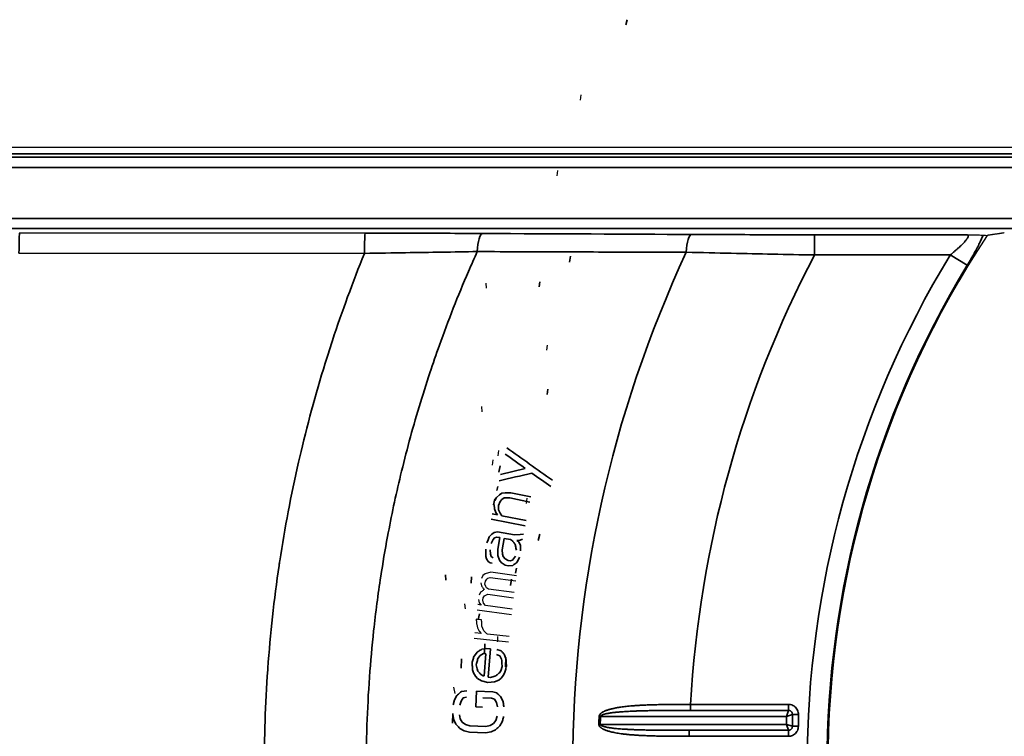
# Model space of a CAD drawing. Header units: millimetres. Extents: x 100 to 2070, y 30 to 1455.
# Tile 58 of 83: x 971 to 1019, y 934 to 969. Entities that reach past the tile are written whole.
import ezdxf

# ---------------------------------------------------------------- set-up
doc = ezdxf.new("R2010")
doc.units = ezdxf.units.MM
doc.header["$LTSCALE"] = 5
doc.layers.add('_Sichtbarkanten', color=7, linetype='Continuous', lineweight=25)
doc.layers.add('Sichtbar schmal (ISO)', color=7, linetype='Continuous', lineweight=35)

msp = doc.modelspace()

# ---------------------------------------------------------------- linework, layer by layer
at = {"layer": '_Sichtbarkanten'}
for p, q in [((998.509, 965.763), (998.474, 965.506)), ((511.156, 963.173), (1605.156, 963.173)), ((997.364, 962.022), (997.337, 961.766)), ((993.854, 956.214), (993.846, 956.47)), ((996.86, 953.412), (996.826, 953.155)), ((993.647, 950.116), (993.634, 950.374)), ((994.448, 948.203), (994.414, 947.945)), ((994.169, 947.744), (994.142, 947.486)), ((995.852, 945.855), (995.818, 945.597)), ((994.076, 942.197), (993.798, 942.129)), ((995.341, 942.028), (994.076, 942.197)), ((993.679, 942.039), (993.606, 941.892)), ((993.798, 942.129), (993.679, 942.039)), ((993.782, 941.605), (993.803, 941.76)), ((993.803, 941.76), (993.869, 941.856)), ((993.869, 941.856), (993.929, 941.901)), ((993.929, 941.901), (994.041, 941.938)), ((994.041, 941.938), (995.307, 941.77)), ((993.569, 941.213), (993.496, 941.066)), ((993.578, 941.685), (993.61, 941.523)), ((993.821, 941.495), (993.782, 941.605)), ((993.867, 941.436), (993.821, 941.495)), ((993.966, 941.371), (993.867, 941.436)), ((995.231, 941.202), (993.966, 941.371)), ((993.468, 940.859), (993.5, 940.697)), ((993.679, 940.831), (993.693, 940.934)), ((993.711, 940.669), (993.679, 940.831)), ((993.693, 940.934), (993.759, 941.03)), ((993.759, 941.03), (993.819, 941.075)), ((993.819, 941.075), (993.931, 941.112)), ((993.931, 941.112), (995.196, 940.944)), ((992.827, 940.39), (992.79, 940.647)), ((993.399, 940.343), (995.086, 940.118)), ((993.592, 940.58), (993.434, 940.601)), ((993.5, 940.697), (993.592, 940.58)), ((993.803, 940.552), (993.711, 940.669)), ((995.121, 940.376), (993.803, 940.552)), ((993.616, 939.851), (993.351, 939.879)), ((993.377, 939.614), (993.414, 939.453)), ((993.414, 939.453), (993.504, 939.287)), ((993.504, 939.287), (993.599, 939.172)), ((993.721, 939.317), (993.636, 939.535)), ((993.254, 938.946), (994.947, 938.77)), ((993.599, 939.172), (993.281, 939.205)), ((994.974, 939.029), (993.916, 939.139)), ((994.423, 938.77), (994.415, 939.03)), ((992.316, 936.219), (992.249, 936.524))]:
    msp.add_line(p, q, dxfattribs=at)
msp.add_arc((1058.156, 932.673), 47.457, 146.5611, 213.4389, dxfattribs=at)
for points, knots in [([(1017.553, 958.859), (1017.569, 958.858), (1017.584, 958.858), (1017.783, 958.856), (1017.946, 958.853), (1018.143, 958.848), (1018.2, 958.847), (1018.292, 958.843), (1018.327, 958.841), (1018.352, 958.84)], [-0.1392023, -0.1392023, -0.1392023, -0.1392023, -0.1334216, -0.1334216, -0.0665645, -0.0665645, -0.0331697, -0.0331697, -0.000001, -0.000001, -0.000001, -0.000001]), ([(1018.352, 958.84), (1018.385, 958.837), (1018.419, 958.834), (1018.453, 958.832), (1018.487, 958.829), (1018.521, 958.826), (1018.554, 958.824)], [0, 0, 0, 0, 0.5, 0.5, 0.5, 1, 1, 1, 1])]:
    msp.add_open_spline(points, degree=3, knots=knots, dxfattribs=at)
msp.add_rational_spline([(1019.401, 958.95), (1018.98, 958.887), (1018.554, 958.824)], [1.00023596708, 1.00023894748, 1.0001792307], degree=2, dxfattribs=at)
for points in [[(993.748, 941.347), (993.728, 941.332), (993.688, 941.303), (993.629, 941.258), (993.589, 941.228), (993.569, 941.213)], [(993.61, 941.523), (993.626, 941.504), (993.656, 941.464), (993.702, 941.406), (993.733, 941.367), (993.748, 941.347)], [(993.351, 939.879), (993.354, 939.849), (993.36, 939.791), (993.369, 939.703), (993.374, 939.644), (993.377, 939.614)], [(993.636, 939.535), (993.634, 939.57), (993.63, 939.64), (993.623, 939.746), (993.618, 939.816), (993.616, 939.851)], [(993.916, 939.139), (993.895, 939.159), (993.851, 939.198), (993.786, 939.258), (993.742, 939.297), (993.721, 939.317)]]:
    msp.add_open_spline(points, degree=3, dxfattribs=at)
at = {"layer": 'Sichtbar schmal (ISO)'}
for p, q in [((1000.791, 969.473), (1000.74, 969.22)), ((1605.631, 962.848), (510.68, 962.848)), ((510.846, 962.681), (1605.465, 962.681)), ((1605.465, 962.181), (510.846, 962.181)), ((510.864, 959.664), (1605.447, 959.664)), ((1605.447, 959.164), (510.864, 959.164)), ((987.875, 958.938), (970.835, 958.948)), ((1017.553, 958.859), (1010.036, 958.859)), ((1010.036, 958.859), (1010.036, 957.859)), ((987.84, 957.938), (970.8, 957.948)), ((998.005, 957.807), (997.953, 957.5)), ((1016.732, 957.859), (1010.036, 957.859)), ((1016.732, 957.859), (1017.571, 957.349)), ((996.495, 956.538), (996.452, 956.283)), ((996.892, 951.231), (996.849, 950.974)), ((994.527, 947.451), (994.475, 947.143)), ((995.768, 947.325), (994.55, 947.022)), ((994.417, 946.441), (994.376, 946.237)), ((994.621, 946.103), (994.496, 946.022)), ((994.787, 946.123), (994.621, 946.103)), ((995.058, 946.122), (994.787, 946.123)), ((996.049, 945.922), (995.058, 946.122)), ((994.271, 945.829), (994.2, 945.525)), ((994.361, 945.89), (994.278, 945.747)), ((994.496, 946.022), (994.361, 945.89)), ((994.445, 945.501), (994.538, 945.695)), ((994.538, 945.695), (994.611, 945.787)), ((994.611, 945.787), (994.736, 945.868)), ((994.736, 945.868), (995.007, 945.866)), ((995.007, 945.866), (995.998, 945.667)), ((994.236, 945.543), (994.247, 945.328)), ((994.247, 945.328), (994.321, 945.154)), ((994.321, 945.154), (994.405, 945.031)), ((994.456, 945.286), (994.445, 945.501)), ((994.529, 945.112), (994.456, 945.286)), ((994.613, 944.989), (994.529, 945.112)), ((994.093, 944.828), (995.761, 944.492)), ((994.405, 945.031), (994.144, 945.084)), ((995.813, 944.748), (994.613, 944.989)), ((994.242, 944.168), (994.119, 944.083)), ((994.408, 944.193), (994.242, 944.168)), ((995.247, 944.051), (994.408, 944.193)), ((994.119, 944.083), (993.988, 943.947)), ((994.094, 943.612), (994.181, 943.809)), ((994.181, 943.809), (994.251, 943.903)), ((994.251, 943.903), (994.364, 943.936)), ((994.364, 943.936), (994.521, 943.91)), ((994.521, 943.91), (994.426, 943.345)), ((994.636, 943.309), (994.731, 943.874)), ((994.731, 943.874), (995.046, 943.821)), ((995.046, 943.821), (995.142, 943.752)), ((995.518, 944.058), (995.247, 944.051)), ((995.361, 943.768), (995.527, 943.792)), ((995.457, 943.699), (995.361, 943.768)), ((995.536, 943.527), (995.457, 943.699)), ((995.684, 944.083), (995.518, 944.058)), ((995.527, 943.792), (995.64, 943.826)), ((996.483, 944.079), (996.412, 943.775)), ((994.059, 943.09), (994.041, 943.304)), ((994.653, 943.095), (994.636, 943.309)), ((993.823, 942.971), (993.858, 942.86)), ((993.858, 942.86), (993.946, 942.739)), ((993.946, 942.739), (994.042, 942.67)), ((994.042, 942.67), (994.147, 942.652)), ((994.094, 942.978), (994.059, 943.09)), ((994.19, 942.909), (994.094, 942.978)), ((994.426, 943.028), (994.496, 942.805)), ((994.496, 942.805), (994.584, 942.684)), ((994.584, 942.684), (994.776, 942.546)), ((994.689, 942.983), (994.653, 943.095)), ((994.776, 942.863), (994.689, 942.983)), ((994.925, 942.785), (994.776, 942.863)), ((995.03, 942.767), (994.925, 942.785)), ((995.143, 942.801), (995.03, 942.767)), ((995.283, 942.989), (995.143, 942.801)), ((995.336, 942.663), (995.405, 942.757)), ((995.405, 942.757), (995.493, 942.953)), ((994.776, 942.546), (994.934, 942.519)), ((994.934, 942.519), (995.152, 942.535)), ((995.342, 942.41), (995.29, 942.154)), ((991.848, 941.818), (991.834, 942.077)), ((993.12, 941.981), (993.107, 941.669)), ((995.092, 941.862), (995.04, 941.554)), ((993.508, 940.152), (993.456, 939.844)), ((993.844, 938.437), (993.628, 938.401)), ((993.783, 938.663), (993.763, 938.194)), ((994.056, 938.421), (993.844, 938.437)), ((993.949, 937.019), (994.056, 938.421)), ((994.583, 938.328), (994.375, 938.396)), ((992.635, 937.927), (992.616, 937.459)), ((993.404, 938.262), (993.225, 938.014)), ((993.433, 937.946), (993.551, 938.094)), ((993.551, 938.094), (993.718, 938.186)), ((993.718, 938.186), (993.824, 938.177)), ((993.824, 938.177), (993.741, 937.087)), ((994.355, 938.137), (994.51, 938.073)), ((994.51, 938.073), (994.604, 937.909)), ((994.82, 937.944), (994.73, 938.16)), ((994.82, 937.993), (994.801, 937.525)), ((993.177, 937.391), (993.218, 937.231)), ((993.393, 937.427), (993.356, 937.639)), ((993.439, 937.319), (993.393, 937.427)), ((994.56, 937.338), (994.499, 937.238)), ((994.629, 937.541), (994.56, 937.338)), ((993.218, 937.231), (993.313, 937.067)), ((993.313, 937.067), (993.411, 936.955)), ((993.411, 936.955), (993.615, 936.835)), ((993.688, 937.091), (993.586, 937.151)), ((993.615, 936.835), (993.929, 936.759)), ((993.741, 937.087), (993.688, 937.091)), ((994.055, 937.011), (993.949, 937.019)), ((994.218, 937.05), (994.055, 937.011)), ((994.328, 937.094), (994.218, 937.05)), ((994.251, 936.787), (994.471, 936.874)), ((994.471, 936.874), (994.585, 936.97)), ((994.585, 936.97), (994.703, 937.118)), ((994.703, 937.118), (994.768, 937.269)), ((992.89, 936.354), (992.622, 936.313)), ((993.929, 936.759), (994.251, 936.787)), ((992.286, 935.91), (992.222, 935.652)), ((992.401, 936.113), (992.286, 935.91)), ((992.603, 935.844), (992.716, 935.996)), ((992.716, 935.996), (992.877, 936.042)), ((993.368, 936.335), (993.336, 935.554)), ((994.165, 936.302), (993.368, 936.335)), ((993.674, 936.009), (994.099, 935.992)), ((994.099, 935.992), (994.257, 935.933)), ((994.376, 936.241), (994.165, 936.302)), ((994.257, 935.933), (994.357, 935.773)), ((994.678, 935.812), (994.58, 936.024)), ((992.541, 935.639), (992.603, 935.844)), ((993.336, 935.554), (993.655, 935.541)), ((994.357, 935.773), (994.401, 935.563)), ((1008.751, 935.679), (1003.926, 935.679)), ((1003.926, 935.679), (1003.926, 935.383)), ((1008.751, 935.383), (1003.926, 935.383)), ((1008.751, 935.383), (1008.652, 935.087)), ((1008.751, 935.679), (1008.751, 935.383)), ((992.205, 935.228), (992.186, 934.76)), ((992.203, 935.183), (992.246, 934.921)), ((992.246, 934.921), (992.344, 934.708)), ((992.567, 934.96), (992.522, 935.17)), ((992.667, 934.799), (992.567, 934.96)), ((994.382, 935.094), (994.321, 934.888)), ((999.416, 935.09), (999.483, 935.087)), ((1008.652, 935.087), (999.483, 935.087)), ((1008.948, 935.186), (1008.652, 935.087)), ((1008.652, 934.694), (1008.652, 935.087)), ((1009.244, 935.186), (1008.948, 935.186)), ((1008.948, 934.596), (1008.948, 935.186)), ((1009.244, 934.596), (1009.244, 935.186)), ((992.548, 934.491), (992.756, 934.379)), ((992.822, 934.689), (992.667, 934.799)), ((993.032, 934.628), (992.822, 934.689)), ((993.83, 934.595), (993.032, 934.628)), ((994.044, 934.639), (993.83, 934.595)), ((994.208, 934.736), (994.044, 934.639)), ((994.085, 934.324), (994.301, 934.42)), ((994.321, 934.888), (994.208, 934.736)), ((994.523, 934.619), (994.637, 934.823)), ((999.468, 934.694), (1008.652, 934.694)), ((1008.751, 934.399), (1008.652, 934.694)), ((1008.948, 934.596), (1008.652, 934.694)), ((1009.244, 934.596), (1008.948, 934.596)), ((992.756, 934.379), (993.02, 934.316)), ((993.02, 934.316), (993.817, 934.283)), ((993.817, 934.283), (994.085, 934.324)), ((1003.862, 934.103), (1003.862, 934.399)), ((1003.862, 934.399), (1008.751, 934.399)), ((1003.862, 934.103), (1008.751, 934.103)), ((1008.751, 934.103), (1008.751, 934.399))]:
    msp.add_line(p, q, dxfattribs=at)
for radius, start, end in [(60.041, 155.05667, 204.94333), (54.312, 152.3724, 176.8271), (48.479, 148.6998, 211.3002), (47.498, 148.6998, 211.3002), (58.79, 177.64344, 178.02709), (58.723, 177.64344, 178.02709)]:
    msp.add_arc((1058.156, 932.673), radius, start, end, dxfattribs=at)
for centre, major_axis, ratio, start_param, end_param in [((970.835, 957.948), (0.001, 1), 0.034899, 0.017464, 1.570797), ((987.875, 957.938), (0.001, 1), 0.034899, 0.017464, 1.570818), ((993.672, 957.922), (0.005, 1), 0.268648, 0.018119, 1.467477), ((675.689, 960.725), (-356.347, 1.963), 0.000323, 2.673307, 2.742089), ((1003.975, 957.873), (0.005, 1), 0.262162, 0.018086, 1.45095), ((1350.279, 690.414), (1333.475, -966.517), 0.000022, 4.442551, 4.443314), ((1369.759, 682.525), (-1398.136, 992.251), 0.000123, 1.299419, 1.301088), ((1318.92, 1021.088), (1243.919, 285.238), 0.00002, 1.833319, 1.834665), ((1378.475, 683.756), (1426.649, -982.659), 0.000023, 4.441061, 4.441745), ((999.468, 934.697), (0.3, -0.01), 0.007759, 4.4866, 4.712389)]:
    msp.add_ellipse(centre, major_axis=major_axis, ratio=ratio, start_param=start_param, end_param=end_param, dxfattribs=at)
for points in [[(993.672, 958.922), (993.068, 958.925), (991.835, 958.93), (990.041, 958.935), (988.62, 958.937), (987.875, 958.938)], [(993.988, 943.947), (993.977, 943.914), (993.953, 943.847), (993.919, 943.747), (993.895, 943.681), (993.884, 943.648)], [(995.142, 943.752), (995.157, 943.732), (995.186, 943.692), (995.23, 943.631), (995.259, 943.591), (995.273, 943.571)], [(993.832, 943.34), (993.831, 943.299), (993.829, 943.217), (993.826, 943.094), (993.824, 943.012), (993.823, 942.971)], [(994.426, 943.345), (994.426, 943.31), (994.426, 943.239), (994.426, 943.133), (994.426, 943.063), (994.426, 943.028)], [(995.273, 943.571), (995.28, 943.541), (995.294, 943.48), (995.314, 943.388), (995.328, 943.327), (995.335, 943.297)], [(995.545, 943.261), (995.544, 943.291), (995.542, 943.35), (995.539, 943.438), (995.537, 943.497), (995.536, 943.527)], [(995.152, 942.535), (995.173, 942.549), (995.213, 942.578), (995.275, 942.62), (995.315, 942.649), (995.336, 942.663)], [(993.628, 938.401), (993.603, 938.386), (993.554, 938.355), (993.479, 938.309), (993.429, 938.277), (993.404, 938.262)], [(994.73, 938.16), (994.714, 938.179), (994.681, 938.216), (994.632, 938.272), (994.599, 938.31), (994.583, 938.328)], [(993.225, 938.014), (993.217, 937.98), (993.199, 937.912), (993.174, 937.809), (993.157, 937.741), (993.148, 937.707)], [(993.356, 937.639), (993.365, 937.673), (993.382, 937.741), (993.408, 937.844), (993.425, 937.912), (993.433, 937.946)], [(994.604, 937.909), (994.607, 937.868), (994.612, 937.786), (994.621, 937.664), (994.626, 937.582), (994.629, 937.541)], [(994.845, 937.577), (994.843, 937.618), (994.837, 937.699), (994.829, 937.822), (994.823, 937.904), (994.82, 937.944)], [(993.148, 937.707), (993.151, 937.672), (993.158, 937.602), (993.168, 937.496), (993.174, 937.426), (993.177, 937.391)], [(993.586, 937.151), (993.569, 937.17), (993.537, 937.207), (993.488, 937.263), (993.455, 937.3), (993.439, 937.319)], [(994.768, 937.269), (994.777, 937.304), (994.794, 937.372), (994.82, 937.474), (994.837, 937.543), (994.845, 937.577)], [(994.499, 937.238), (994.48, 937.222), (994.442, 937.19), (994.385, 937.142), (994.347, 937.11), (994.328, 937.094)], [(992.622, 936.313), (992.597, 936.291), (992.548, 936.246), (992.475, 936.18), (992.425, 936.136), (992.401, 936.113)], [(994.58, 936.024), (994.557, 936.048), (994.512, 936.097), (994.444, 936.169), (994.399, 936.217), (994.376, 936.241)], [(994.72, 935.55), (994.716, 935.579), (994.706, 935.637), (994.692, 935.724), (994.682, 935.783), (994.678, 935.812)], [(1009.244, 935.186), (1009.244, 935.218), (1009.238, 935.284), (1009.205, 935.391), (1009.141, 935.495), (1009.059, 935.576), (1008.969, 935.633), (1008.862, 935.671), (1008.789, 935.679), (1008.751, 935.679)], [(994.637, 934.823), (994.644, 934.852), (994.659, 934.909), (994.68, 934.995), (994.694, 935.053), (994.701, 935.081)], [(992.344, 934.708), (992.366, 934.684), (992.412, 934.636), (992.48, 934.564), (992.525, 934.516), (992.548, 934.491)], [(994.301, 934.42), (994.326, 934.442), (994.375, 934.486), (994.449, 934.553), (994.498, 934.597), (994.523, 934.619)], [(1008.751, 934.103), (1008.783, 934.103), (1008.849, 934.109), (1008.955, 934.142), (1009.06, 934.205), (1009.14, 934.287), (1009.198, 934.378), (1009.235, 934.484), (1009.244, 934.558), (1009.244, 934.596)]]:
    msp.add_open_spline(points, degree=3, dxfattribs=at)
for points, knots in [([(1010.036, 958.859), (1009.376, 958.859), (1008.712, 958.859), (1008.061, 958.86), (1007.41, 958.861), (1006.773, 958.862), (1006.097, 958.864), (1005.421, 958.866), (1004.707, 958.869), (1003.975, 958.872)], [0, 0, 0, 0, 0.3333333, 0.3333333, 0.3333333, 0.6666667, 0.6666667, 0.6666667, 1, 1, 1, 1]), ([(1016.732, 957.859), (1016.752, 957.875), (1016.771, 957.89), (1016.79, 957.906), (1016.84, 957.948), (1016.889, 957.99), (1016.936, 958.03), (1016.958, 958.049), (1016.979, 958.067), (1017, 958.086), (1017.04, 958.121), (1017.079, 958.156), (1017.116, 958.189), (1017.139, 958.211), (1017.162, 958.231), (1017.184, 958.252), (1017.214, 958.28), (1017.243, 958.308), (1017.271, 958.335), (1017.294, 958.358), (1017.316, 958.379), (1017.337, 958.401), (1017.359, 958.423), (1017.379, 958.444), (1017.399, 958.465), (1017.42, 958.488), (1017.44, 958.509), (1017.458, 958.53), (1017.472, 958.546), (1017.485, 958.561), (1017.497, 958.576), (1017.515, 958.597), (1017.531, 958.617), (1017.545, 958.637), (1017.553, 958.647), (1017.56, 958.658), (1017.567, 958.668), (1017.581, 958.688), (1017.592, 958.707), (1017.601, 958.724), (1017.605, 958.731), (1017.608, 958.738), (1017.611, 958.745), (1017.619, 958.763), (1017.623, 958.779), (1017.625, 958.793), (1017.625, 958.797), (1017.625, 958.801), (1017.625, 958.804), (1017.625, 958.818), (1017.62, 958.83), (1017.612, 958.839), (1017.61, 958.84), (1017.609, 958.841), (1017.607, 958.843), (1017.596, 958.851), (1017.58, 958.857), (1017.558, 958.858), (1017.556, 958.858), (1017.554, 958.858), (1017.553, 958.859)], [0.0000002, 0.0000002, 0.0000002, 0.0000002, 0.0271265, 0.0271265, 0.0271265, 0.1, 0.1, 0.1, 0.1340854, 0.1340854, 0.1340854, 0.2, 0.2, 0.2, 0.2416675, 0.2416675, 0.2416675, 0.3, 0.3, 0.3, 0.3488419, 0.3488419, 0.3488419, 0.4, 0.4, 0.4, 0.4566187, 0.4566187, 0.4566187, 0.5, 0.5, 0.5, 0.563892, 0.563892, 0.563892, 0.6, 0.6, 0.6, 0.6706682, 0.6706682, 0.6706682, 0.7, 0.7, 0.7, 0.7787575, 0.7787575, 0.7787575, 0.8, 0.8, 0.8, 0.8859904, 0.8859904, 0.8859904, 0.9, 0.9, 0.9, 0.992824, 0.992824, 0.992824, 0.999994, 0.999994, 0.999994, 0.999994]), ([(1017.571, 957.349), (1017.635, 957.454), (1017.755, 957.657), (1017.919, 957.944), (1018.062, 958.21), (1018.183, 958.451), (1018.281, 958.664), (1018.331, 958.784), (1018.352, 958.84)], [0.0000001, 0.0000001, 0.0000001, 0.0000001, 0.1666667, 0.3333333, 0.5, 0.6666667, 0.8333333, 0.9999992, 0.9999992, 0.9999992, 0.9999992]), ([(987.84, 907.408), (987.396, 908.502), (986.981, 909.606), (986.595, 910.72), (986.423, 911.217), (986.257, 911.715), (986.097, 912.216), (985.707, 913.435), (985.352, 914.666), (985.032, 915.906), (984.925, 916.319), (984.823, 916.732), (984.724, 917.146), (984.405, 918.489), (984.127, 919.841), (983.891, 921.2), (983.836, 921.521), (983.782, 921.842), (983.731, 922.164), (983.5, 923.624), (983.316, 925.092), (983.182, 926.565), (983.161, 926.789), (983.142, 927.014), (983.123, 927.239), (982.995, 928.812), (982.923, 930.39), (982.907, 931.969), (982.905, 932.095), (982.904, 932.221), (982.904, 932.347), (982.896, 934.026), (982.951, 935.707), (983.068, 937.381), (983.07, 937.407), (983.072, 937.433), (983.074, 937.458), (983.195, 939.158), (983.381, 940.85), (983.633, 942.541), (983.644, 942.614), (983.655, 942.688), (983.666, 942.761), (983.912, 944.379), (984.217, 945.997), (984.593, 947.637), (984.633, 947.81), (984.673, 947.984), (984.714, 948.157), (985.082, 949.703), (985.51, 951.265), (985.997, 952.813), (986.084, 953.09), (986.172, 953.366), (986.263, 953.641), (986.737, 955.082), (987.261, 956.512), (987.84, 957.938)], [0, 0, 0, 0, 0.06915, 0.06915, 0.06915, 0.1, 0.1, 0.1, 0.17505, 0.17505, 0.17505, 0.2, 0.2, 0.2, 0.280898, 0.280898, 0.280898, 0.3, 0.3, 0.3, 0.386753, 0.386753, 0.386753, 0.4, 0.4, 0.4, 0.492608, 0.492608, 0.492608, 0.5, 0.5, 0.5, 0.598477, 0.598477, 0.598477, 0.6, 0.6, 0.6, 0.7, 0.7, 0.7, 0.704345, 0.704345, 0.704345, 0.8, 0.8, 0.8, 0.810105, 0.810105, 0.810105, 0.9, 0.9, 0.9, 0.916053, 0.916053, 0.916053, 1, 1, 1, 1]), ([(993.406, 958.027), (992.826, 958.018), (992.233, 958.009), (991.65, 957.999), (991.066, 957.99), (990.492, 957.981), (989.865, 957.971), (989.237, 957.961), (988.554, 957.95), (987.84, 957.938)], [0, 0, 0, 0, 0.3333333, 0.3333333, 0.3333333, 0.6666667, 0.6666667, 0.6666667, 1, 1, 1, 1]), ([(993.406, 907.319), (993.344, 907.455), (993.283, 907.59), (993.223, 907.726), (992.647, 909.024), (992.117, 910.34), (991.634, 911.67), (991.547, 911.908), (991.462, 912.146), (991.379, 912.385), (990.947, 913.621), (990.555, 914.868), (990.203, 916.128), (990.105, 916.476), (990.011, 916.825), (989.92, 917.175), (989.617, 918.336), (989.349, 919.506), (989.115, 920.683), (989.023, 921.143), (988.937, 921.604), (988.856, 922.066), (988.667, 923.142), (988.508, 924.222), (988.377, 925.306), (988.308, 925.878), (988.247, 926.451), (988.194, 927.026), (988.103, 928.005), (988.036, 928.986), (987.993, 929.97), (987.963, 930.653), (987.944, 931.337), (987.937, 932.022), (987.928, 932.899), (987.937, 933.776), (987.965, 934.652), (987.991, 935.444), (988.032, 936.236), (988.088, 937.026), (988.142, 937.79), (988.211, 938.554), (988.294, 939.316), (988.391, 940.211), (988.508, 941.104), (988.645, 942), (988.746, 942.653), (988.857, 943.308), (988.98, 943.965), (989.167, 944.967), (989.381, 945.974), (989.624, 946.986), (989.758, 947.546), (989.901, 948.108), (990.052, 948.671), (990.356, 949.797), (990.696, 950.928), (991.069, 952.051), (991.219, 952.503), (991.374, 952.953), (991.534, 953.401), (991.974, 954.629), (992.453, 955.843), (992.971, 957.044), (993.113, 957.373), (993.258, 957.7), (993.406, 958.027)], [0, 0, 0, 0, 0.008623, 0.008623, 0.008623, 0.090909, 0.090909, 0.090909, 0.105629, 0.105629, 0.105629, 0.181818, 0.181818, 0.181818, 0.202874, 0.202874, 0.202874, 0.272727, 0.272727, 0.272727, 0.300046, 0.300046, 0.300046, 0.363636, 0.363636, 0.363636, 0.397236, 0.397236, 0.397236, 0.454545, 0.454545, 0.454545, 0.494391, 0.494391, 0.494391, 0.545455, 0.545455, 0.545455, 0.59165, 0.59165, 0.59165, 0.636364, 0.636364, 0.636364, 0.6889, 0.6889, 0.6889, 0.727273, 0.727273, 0.727273, 0.785788, 0.785788, 0.785788, 0.818182, 0.818182, 0.818182, 0.883039, 0.883039, 0.883039, 0.909091, 0.909091, 0.909091, 0.980481, 0.980481, 0.980481, 1, 1, 1, 1]), ([(1003.715, 957.993), (1002.981, 957.996), (1002.268, 957.998), (1001.59, 958), (1000.911, 958.002), (1000.267, 958.004), (999.623, 958.006), (998.979, 958.008), (998.336, 958.01), (997.676, 958.012), (997.017, 958.014), (996.34, 958.017), (995.63, 958.019), (994.92, 958.021), (994.177, 958.024), (993.406, 958.027)], [0, 0, 0, 0, 0.2, 0.2, 0.2, 0.4, 0.4, 0.4, 0.6, 0.6, 0.6, 0.8, 0.8, 0.8, 1, 1, 1, 1]), ([(1010.036, 957.859), (1009.35, 957.873), (1008.657, 957.887), (1007.979, 957.902), (1007.3, 957.916), (1006.636, 957.93), (1005.93, 957.945), (1005.224, 957.96), (1004.478, 957.977), (1003.715, 957.993)], [0, 0, 0, 0, 0.3333333, 0.3333333, 0.3333333, 0.6666667, 0.6666667, 0.6666667, 1, 1, 1, 1]), ([(1003.926, 935.679), (1003.82, 935.679), (1003.713, 935.679), (1003.607, 935.679), (1003.5, 935.679), (1003.393, 935.678), (1003.286, 935.678), (1003.178, 935.677), (1003.07, 935.676), (1002.962, 935.675), (1002.855, 935.674), (1002.749, 935.673), (1002.645, 935.672), (1002.541, 935.67), (1002.439, 935.668), (1002.339, 935.666), (1002.24, 935.664), (1002.144, 935.662), (1002.051, 935.659), (1001.959, 935.656), (1001.87, 935.653), (1001.787, 935.65), (1001.703, 935.647), (1001.624, 935.643), (1001.549, 935.64), (1001.474, 935.636), (1001.404, 935.632), (1001.338, 935.628), (1001.271, 935.624), (1001.208, 935.619), (1001.148, 935.615), (1001.088, 935.61), (1001.031, 935.606), (1000.977, 935.601), (1000.923, 935.596), (1000.871, 935.591), (1000.821, 935.586), (1000.772, 935.581), (1000.725, 935.575), (1000.68, 935.57), (1000.635, 935.565), (1000.592, 935.559), (1000.551, 935.554), (1000.511, 935.548), (1000.472, 935.543), (1000.435, 935.537), (1000.398, 935.531), (1000.363, 935.525), (1000.329, 935.52), (1000.295, 935.514), (1000.263, 935.508), (1000.233, 935.502), (1000.202, 935.496), (1000.173, 935.49), (1000.145, 935.484), (1000.117, 935.478), (1000.09, 935.472), (1000.064, 935.466), (1000.039, 935.46), (1000.014, 935.454), (999.99, 935.447), (999.966, 935.441), (999.943, 935.435), (999.921, 935.428), (999.899, 935.422), (999.877, 935.416), (999.856, 935.409), (999.836, 935.402), (999.816, 935.396), (999.797, 935.389), (999.778, 935.382), (999.76, 935.376), (999.743, 935.369), (999.726, 935.362), (999.709, 935.355), (999.693, 935.348), (999.678, 935.342), (999.663, 935.335), (999.648, 935.328), (999.634, 935.321), (999.62, 935.314), (999.607, 935.307), (999.594, 935.299), (999.582, 935.292), (999.57, 935.285), (999.559, 935.278), (999.548, 935.271), (999.539, 935.264), (999.529, 935.257), (999.52, 935.251), (999.512, 935.244), (999.504, 935.237), (999.496, 935.231), (999.489, 935.225), (999.482, 935.218), (999.476, 935.212), (999.47, 935.206), (999.465, 935.2), (999.46, 935.194), (999.455, 935.188), (999.45, 935.182), (999.446, 935.176), (999.443, 935.17), (999.439, 935.164), (999.436, 935.159), (999.433, 935.153), (999.43, 935.147), (999.427, 935.141), (999.425, 935.135), (999.423, 935.129), (999.42, 935.122), (999.419, 935.115), (999.417, 935.107), (999.416, 935.099), (999.416, 935.09)], [0, 0, 0, 0, 0.0263158, 0.0263158, 0.0263158, 0.0526316, 0.0526316, 0.0526316, 0.0789474, 0.0789474, 0.0789474, 0.1052632, 0.1052632, 0.1052632, 0.1315789, 0.1315789, 0.1315789, 0.1578947, 0.1578947, 0.1578947, 0.1842105, 0.1842105, 0.1842105, 0.2105263, 0.2105263, 0.2105263, 0.2368421, 0.2368421, 0.2368421, 0.2631579, 0.2631579, 0.2631579, 0.2894737, 0.2894737, 0.2894737, 0.3157895, 0.3157895, 0.3157895, 0.3421053, 0.3421053, 0.3421053, 0.3684211, 0.3684211, 0.3684211, 0.3947368, 0.3947368, 0.3947368, 0.4210526, 0.4210526, 0.4210526, 0.4473684, 0.4473684, 0.4473684, 0.4736842, 0.4736842, 0.4736842, 0.5, 0.5, 0.5, 0.5263158, 0.5263158, 0.5263158, 0.5526316, 0.5526316, 0.5526316, 0.5789474, 0.5789474, 0.5789474, 0.6052632, 0.6052632, 0.6052632, 0.6315789, 0.6315789, 0.6315789, 0.6578947, 0.6578947, 0.6578947, 0.6842105, 0.6842105, 0.6842105, 0.7105263, 0.7105263, 0.7105263, 0.7368421, 0.7368421, 0.7368421, 0.7631579, 0.7631579, 0.7631579, 0.7894737, 0.7894737, 0.7894737, 0.8157895, 0.8157895, 0.8157895, 0.8421053, 0.8421053, 0.8421053, 0.8684211, 0.8684211, 0.8684211, 0.8947368, 0.8947368, 0.8947368, 0.9210526, 0.9210526, 0.9210526, 0.9473684, 0.9473684, 0.9473684, 0.9736842, 0.9736842, 0.9736842, 1, 1, 1, 1]), ([(1003.926, 935.383), (1003.822, 935.383), (1003.717, 935.383), (1003.611, 935.383), (1003.506, 935.383), (1003.401, 935.383), (1003.295, 935.382), (1003.189, 935.382), (1003.082, 935.382), (1002.977, 935.381), (1002.871, 935.38), (1002.767, 935.38), (1002.664, 935.379), (1002.562, 935.378), (1002.461, 935.377), (1002.363, 935.376), (1002.265, 935.375), (1002.17, 935.374), (1002.079, 935.373), (1001.988, 935.371), (1001.901, 935.37), (1001.818, 935.368), (1001.736, 935.366), (1001.658, 935.364), (1001.584, 935.363), (1001.511, 935.361), (1001.442, 935.359), (1001.376, 935.357), (1001.311, 935.354), (1001.249, 935.352), (1001.19, 935.35), (1001.131, 935.348), (1001.075, 935.345), (1001.021, 935.343), (1000.967, 935.34), (1000.916, 935.338), (1000.868, 935.335), (1000.819, 935.333), (1000.773, 935.33), (1000.728, 935.327), (1000.684, 935.325), (1000.642, 935.322), (1000.602, 935.319), (1000.562, 935.316), (1000.524, 935.314), (1000.487, 935.311), (1000.451, 935.308), (1000.416, 935.305), (1000.383, 935.302), (1000.35, 935.299), (1000.318, 935.296), (1000.288, 935.293), (1000.258, 935.29), (1000.229, 935.287), (1000.201, 935.284), (1000.174, 935.281), (1000.147, 935.278), (1000.122, 935.275), (1000.097, 935.272), (1000.072, 935.269), (1000.049, 935.266), (1000.025, 935.263), (1000.002, 935.26), (999.981, 935.256), (999.959, 935.253), (999.937, 935.25), (999.917, 935.247), (999.897, 935.243), (999.877, 935.24), (999.859, 935.237), (999.84, 935.233), (999.822, 935.23), (999.805, 935.227), (999.788, 935.223), (999.772, 935.22), (999.757, 935.216), (999.741, 935.213), (999.726, 935.21), (999.712, 935.206), (999.698, 935.203), (999.684, 935.199), (999.672, 935.195), (999.659, 935.192), (999.647, 935.188), (999.635, 935.185), (999.624, 935.181), (999.614, 935.178), (999.604, 935.174), (999.594, 935.171), (999.586, 935.168), (999.577, 935.164), (999.569, 935.161), (999.562, 935.158), (999.555, 935.155), (999.549, 935.151), (999.542, 935.148), (999.537, 935.145), (999.531, 935.142), (999.526, 935.139), (999.522, 935.136), (999.517, 935.133), (999.513, 935.13), (999.509, 935.127), (999.506, 935.124), (999.503, 935.122), (999.5, 935.119), (999.497, 935.116), (999.494, 935.113), (999.492, 935.11), (999.49, 935.107), (999.488, 935.103), (999.486, 935.1), (999.484, 935.096), (999.483, 935.092), (999.483, 935.087)], [0, 0, 0, 0, 0.026316, 0.026316, 0.026316, 0.052632, 0.052632, 0.052632, 0.078947, 0.078947, 0.078947, 0.105263, 0.105263, 0.105263, 0.131579, 0.131579, 0.131579, 0.157895, 0.157895, 0.157895, 0.184211, 0.184211, 0.184211, 0.210526, 0.210526, 0.210526, 0.236842, 0.236842, 0.236842, 0.263158, 0.263158, 0.263158, 0.289474, 0.289474, 0.289474, 0.315789, 0.315789, 0.315789, 0.342105, 0.342105, 0.342105, 0.368421, 0.368421, 0.368421, 0.394737, 0.394737, 0.394737, 0.421053, 0.421053, 0.421053, 0.447368, 0.447368, 0.447368, 0.473684, 0.473684, 0.473684, 0.5, 0.5, 0.5, 0.526316, 0.526316, 0.526316, 0.552632, 0.552632, 0.552632, 0.578947, 0.578947, 0.578947, 0.605263, 0.605263, 0.605263, 0.631579, 0.631579, 0.631579, 0.657895, 0.657895, 0.657895, 0.684211, 0.684211, 0.684211, 0.710526, 0.710526, 0.710526, 0.736842, 0.736842, 0.736842, 0.763158, 0.763158, 0.763158, 0.789474, 0.789474, 0.789474, 0.815789, 0.815789, 0.815789, 0.842105, 0.842105, 0.842105, 0.868421, 0.868421, 0.868421, 0.894737, 0.894737, 0.894737, 0.921053, 0.921053, 0.921053, 0.947368, 0.947368, 0.947368, 0.973684, 0.973684, 0.973684, 1, 1, 1, 1]), ([(1008.948, 935.186), (1008.948, 935.199), (1008.947, 935.212), (1008.944, 935.226), (1008.941, 935.24), (1008.937, 935.254), (1008.931, 935.268), (1008.924, 935.282), (1008.916, 935.296), (1008.906, 935.308), (1008.896, 935.321), (1008.885, 935.331), (1008.874, 935.341), (1008.862, 935.35), (1008.85, 935.357), (1008.837, 935.364), (1008.824, 935.37), (1008.81, 935.375), (1008.795, 935.378), (1008.781, 935.382), (1008.766, 935.383), (1008.751, 935.383)], [0, 0, 0, 0, 0.1428571, 0.1428571, 0.1428571, 0.2857143, 0.2857143, 0.2857143, 0.4285714, 0.4285714, 0.4285714, 0.5714286, 0.5714286, 0.5714286, 0.7142857, 0.7142857, 0.7142857, 0.8571429, 0.8571429, 0.8571429, 0.9999998, 0.9999998, 0.9999998, 0.9999998]), ([(999.401, 934.697), (999.4, 934.69), (999.401, 934.683), (999.402, 934.676), (999.402, 934.669), (999.404, 934.662), (999.406, 934.655), (999.408, 934.648), (999.41, 934.641), (999.413, 934.633), (999.417, 934.626), (999.42, 934.619), (999.425, 934.611), (999.429, 934.604), (999.435, 934.596), (999.44, 934.589), (999.446, 934.582), (999.453, 934.574), (999.46, 934.567), (999.467, 934.559), (999.474, 934.552), (999.483, 934.545), (999.491, 934.537), (999.5, 934.53), (999.51, 934.523), (999.52, 934.515), (999.531, 934.508), (999.542, 934.501), (999.554, 934.493), (999.566, 934.486), (999.579, 934.478), (999.593, 934.471), (999.607, 934.463), (999.622, 934.456), (999.637, 934.448), (999.653, 934.441), (999.671, 934.433), (999.688, 934.425), (999.707, 934.418), (999.727, 934.41), (999.747, 934.402), (999.768, 934.394), (999.791, 934.386), (999.814, 934.378), (999.838, 934.371), (999.864, 934.363), (999.891, 934.355), (999.919, 934.347), (999.949, 934.338), (999.979, 934.33), (1000.011, 934.322), (1000.046, 934.314), (1000.081, 934.306), (1000.118, 934.298), (1000.158, 934.29), (1000.198, 934.281), (1000.241, 934.273), (1000.285, 934.266), (1000.33, 934.258), (1000.376, 934.25), (1000.425, 934.243), (1000.474, 934.236), (1000.525, 934.228), (1000.578, 934.222), (1000.631, 934.215), (1000.687, 934.208), (1000.745, 934.202), (1000.803, 934.196), (1000.863, 934.19), (1000.926, 934.184), (1000.989, 934.178), (1001.055, 934.173), (1001.124, 934.168), (1001.193, 934.163), (1001.265, 934.158), (1001.34, 934.153), (1001.416, 934.149), (1001.495, 934.145), (1001.577, 934.141), (1001.659, 934.137), (1001.744, 934.133), (1001.832, 934.13), (1001.92, 934.127), (1002.01, 934.124), (1002.104, 934.122), (1002.198, 934.119), (1002.295, 934.117), (1002.397, 934.115), (1002.499, 934.113), (1002.605, 934.111), (1002.716, 934.11), (1002.827, 934.108), (1002.944, 934.107), (1003.066, 934.106), (1003.187, 934.105), (1003.314, 934.104), (1003.447, 934.104), (1003.58, 934.103), (1003.718, 934.103), (1003.862, 934.103)], [0, 0, 0, 0, 0.030303, 0.030303, 0.030303, 0.0606061, 0.0606061, 0.0606061, 0.0909091, 0.0909091, 0.0909091, 0.1212121, 0.1212121, 0.1212121, 0.1515152, 0.1515152, 0.1515152, 0.1818182, 0.1818182, 0.1818182, 0.2121212, 0.2121212, 0.2121212, 0.2424242, 0.2424242, 0.2424242, 0.2727273, 0.2727273, 0.2727273, 0.3030303, 0.3030303, 0.3030303, 0.3333333, 0.3333333, 0.3333333, 0.3636364, 0.3636364, 0.3636364, 0.3939394, 0.3939394, 0.3939394, 0.4242424, 0.4242424, 0.4242424, 0.4545455, 0.4545455, 0.4545455, 0.4848485, 0.4848485, 0.4848485, 0.5151515, 0.5151515, 0.5151515, 0.5454545, 0.5454545, 0.5454545, 0.5757576, 0.5757576, 0.5757576, 0.6060606, 0.6060606, 0.6060606, 0.6363636, 0.6363636, 0.6363636, 0.6666667, 0.6666667, 0.6666667, 0.6969697, 0.6969697, 0.6969697, 0.7272727, 0.7272727, 0.7272727, 0.7575758, 0.7575758, 0.7575758, 0.7878788, 0.7878788, 0.7878788, 0.8181818, 0.8181818, 0.8181818, 0.8484848, 0.8484848, 0.8484848, 0.8787879, 0.8787879, 0.8787879, 0.9090909, 0.9090909, 0.9090909, 0.9393939, 0.9393939, 0.9393939, 0.969697, 0.969697, 0.969697, 1, 1, 1, 1]), ([(999.468, 934.694), (999.468, 934.691), (999.468, 934.688), (999.469, 934.684), (999.469, 934.681), (999.471, 934.677), (999.473, 934.674), (999.475, 934.67), (999.477, 934.666), (999.48, 934.663), (999.483, 934.659), (999.487, 934.655), (999.492, 934.652), (999.496, 934.648), (999.501, 934.644), (999.507, 934.641), (999.513, 934.637), (999.519, 934.633), (999.526, 934.63), (999.533, 934.626), (999.54, 934.622), (999.549, 934.619), (999.557, 934.615), (999.566, 934.611), (999.576, 934.608), (999.585, 934.604), (999.596, 934.6), (999.607, 934.596), (999.619, 934.593), (999.631, 934.589), (999.644, 934.585), (999.657, 934.582), (999.671, 934.578), (999.686, 934.574), (999.701, 934.57), (999.717, 934.567), (999.734, 934.563), (999.751, 934.559), (999.769, 934.555), (999.789, 934.551), (999.808, 934.547), (999.829, 934.543), (999.852, 934.539), (999.874, 934.536), (999.899, 934.532), (999.924, 934.528), (999.95, 934.524), (999.978, 934.52), (1000.008, 934.516), (1000.037, 934.512), (1000.069, 934.508), (1000.103, 934.503), (1000.138, 934.499), (1000.175, 934.495), (1000.214, 934.491), (1000.253, 934.487), (1000.295, 934.483), (1000.339, 934.479), (1000.383, 934.475), (1000.429, 934.472), (1000.477, 934.468), (1000.524, 934.464), (1000.575, 934.461), (1000.627, 934.457), (1000.68, 934.454), (1000.734, 934.451), (1000.791, 934.448), (1000.849, 934.444), (1000.908, 934.441), (1000.97, 934.439), (1001.032, 934.436), (1001.097, 934.433), (1001.165, 934.431), (1001.233, 934.428), (1001.304, 934.426), (1001.378, 934.423), (1001.452, 934.421), (1001.53, 934.419), (1001.611, 934.417), (1001.692, 934.415), (1001.776, 934.413), (1001.862, 934.412), (1001.949, 934.41), (1002.038, 934.409), (1002.13, 934.408), (1002.223, 934.406), (1002.319, 934.405), (1002.419, 934.404), (1002.519, 934.403), (1002.624, 934.403), (1002.733, 934.402), (1002.843, 934.401), (1002.958, 934.401), (1003.077, 934.4), (1003.197, 934.4), (1003.323, 934.399), (1003.453, 934.399), (1003.584, 934.399), (1003.72, 934.399), (1003.862, 934.399)], [0, 0, 0, 0, 0.030303, 0.030303, 0.030303, 0.0606061, 0.0606061, 0.0606061, 0.0909091, 0.0909091, 0.0909091, 0.1212121, 0.1212121, 0.1212121, 0.1515152, 0.1515152, 0.1515152, 0.1818182, 0.1818182, 0.1818182, 0.2121212, 0.2121212, 0.2121212, 0.2424242, 0.2424242, 0.2424242, 0.2727273, 0.2727273, 0.2727273, 0.3030303, 0.3030303, 0.3030303, 0.3333333, 0.3333333, 0.3333333, 0.3636364, 0.3636364, 0.3636364, 0.3939394, 0.3939394, 0.3939394, 0.4242424, 0.4242424, 0.4242424, 0.4545455, 0.4545455, 0.4545455, 0.4848485, 0.4848485, 0.4848485, 0.5151515, 0.5151515, 0.5151515, 0.5454545, 0.5454545, 0.5454545, 0.5757576, 0.5757576, 0.5757576, 0.6060606, 0.6060606, 0.6060606, 0.6363636, 0.6363636, 0.6363636, 0.6666667, 0.6666667, 0.6666667, 0.6969697, 0.6969697, 0.6969697, 0.7272727, 0.7272727, 0.7272727, 0.7575758, 0.7575758, 0.7575758, 0.7878788, 0.7878788, 0.7878788, 0.8181818, 0.8181818, 0.8181818, 0.8484848, 0.8484848, 0.8484848, 0.8787879, 0.8787879, 0.8787879, 0.9090909, 0.9090909, 0.9090909, 0.9393939, 0.9393939, 0.9393939, 0.969697, 0.969697, 0.969697, 1, 1, 1, 1]), ([(1008.751, 934.399), (1008.763, 934.399), (1008.777, 934.4), (1008.791, 934.402), (1008.805, 934.405), (1008.819, 934.41), (1008.833, 934.416), (1008.847, 934.422), (1008.861, 934.431), (1008.873, 934.441), (1008.886, 934.45), (1008.896, 934.461), (1008.905, 934.473), (1008.915, 934.484), (1008.922, 934.496), (1008.929, 934.509), (1008.935, 934.523), (1008.94, 934.537), (1008.943, 934.551), (1008.946, 934.566), (1008.948, 934.581), (1008.948, 934.596)], [0, 0, 0, 0, 0.1428571, 0.1428571, 0.1428571, 0.2857143, 0.2857143, 0.2857143, 0.4285714, 0.4285714, 0.4285714, 0.5714286, 0.5714286, 0.5714286, 0.7142857, 0.7142857, 0.7142857, 0.8571429, 0.8571429, 0.8571429, 1, 1, 1, 1])]:
    msp.add_open_spline(points, degree=3, knots=knots, dxfattribs=at)

doc.saveas('drawing.dxf')
